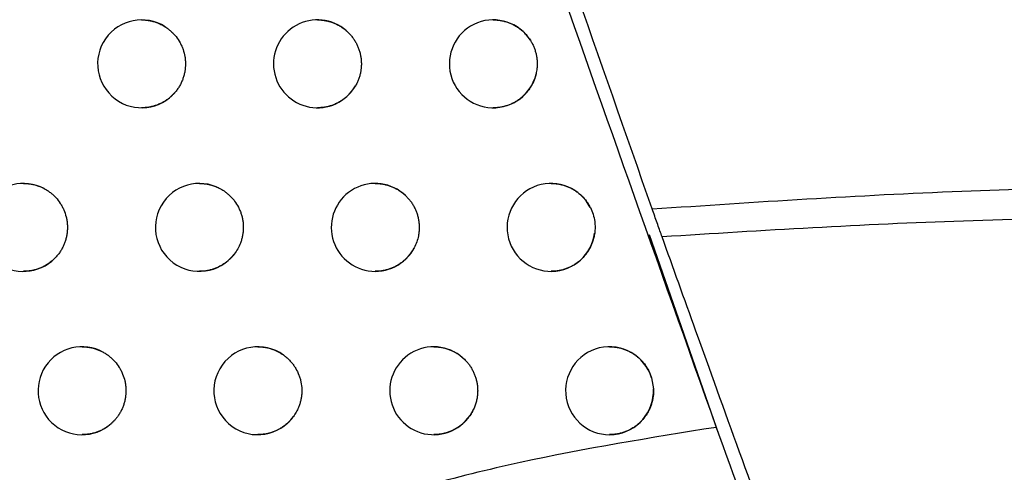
# Model space of a CAD drawing. Header units: millimetres. Extents: x -0.387 to 0.594, y -0.166 to 0.447.
# Tile 53 of 109: x 0.19903 to 0.21022, y 0.06469 to 0.06984. Entities that reach past the tile are written whole.
import ezdxf

# ---------------------------------------------------------------- set-up
doc = ezdxf.new("R2010")
doc.units = ezdxf.units.MM
doc.layers.add('FORMAT', color=7, linetype='Continuous')

msp = doc.modelspace()

# ---------------------------------------------------------------- linework, layer by layer
at = {"layer": 'FORMAT', "color": 7, "linetype": 'Continuous', "lineweight": 25}
for p, q in [((0.206186, 0.067397), (0.20698, 0.065118)), ((0.206213, 0.065768), (0.206235, 0.065641))]:
    msp.add_line(p, q, dxfattribs=at)
for centre, radius, start, end in [((0.200413, 0.069339), 0.0005, 57.418323, 320.528142), ((0.202413, 0.069339), 0.0005, 48.91835, 329.719348), ((0.204413, 0.069339), 0.0005, 32.409481, 346.693713), ((0.19907, 0.067478), 0.0005, 61.819994, 315.644391), ((0.20107, 0.067478), 0.0005000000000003, 55.950841, 322.312872), ((0.20307, 0.067478), 0.0005, 46.647403, 332.265798), ((0.20507, 0.067478), 0.0005, 26.772923, 352.540798), ((0.199735, 0.06562), 0.0005, 60.682323, 317.122833), ((0.201735, 0.06562), 0.0005, 54.36721, 324.205921), ((0.203735, 0.06562), 0.0004999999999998, 44.112892, 335.064713), ((0.205735, 0.06562), 0.0005000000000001, 17.149421, 2.357894)]:
    msp.add_arc(centre, radius, start, end, dxfattribs=at)
for points, knots in [([(0.2131564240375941, 0.067949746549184), (0.2122123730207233, 0.0711026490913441), (0.2103032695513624, 0.0774785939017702), (0.2076708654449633, 0.0871488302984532), (0.2052006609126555, 0.0969424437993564), (0.2029306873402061, 0.1067916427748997), (0.2008588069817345, 0.1166829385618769), (0.1989864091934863, 0.1266097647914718), (0.1973131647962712, 0.1365706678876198), (0.1958400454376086, 0.1465700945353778), (0.1942829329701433, 0.1588667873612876), (0.1928230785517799, 0.1734813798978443), (0.1917175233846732, 0.1904400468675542), (0.1911460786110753, 0.2074602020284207), (0.191254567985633, 0.2188258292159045), (0.1913088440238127, 0.2245119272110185)], [0, 0, 0, 0, 0.0622011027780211, 0.1257859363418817, 0.1893965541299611, 0.2530847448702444, 0.3167987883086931, 0.3803835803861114, 0.4439938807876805, 0.5076814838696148, 0.5713950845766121, 0.6782397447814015, 0.7852056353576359, 0.892540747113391, 0.9999999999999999, 0.9999999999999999, 0.9999999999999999, 0.9999999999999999]), ([(0.2062196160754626, 0.0676884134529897), (0.2050228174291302, 0.0711066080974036), (0.2026286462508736, 0.0779446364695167), (0.2004587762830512, 0.0848565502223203), (0.1993735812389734, 0.0883133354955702)], [0, 0, 0, 0, 0.4998801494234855, 1, 1, 1, 1]), ([(0.1993647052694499, 0.0878219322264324), (0.2005637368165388, 0.0840218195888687), (0.2029568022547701, 0.0764374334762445), (0.2056198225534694, 0.0689428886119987), (0.2069485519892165, 0.0652034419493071)], [0, 0, 0, 0, 0.5010441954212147, 1, 1, 1, 1]), ([(0.2004125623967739, 0.0698386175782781), (0.2004134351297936, 0.0698386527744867), (0.2004282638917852, 0.0698392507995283), (0.200457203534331, 0.0698370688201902), (0.2004993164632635, 0.0698318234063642), (0.2005413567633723, 0.0698224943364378), (0.2005864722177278, 0.0698083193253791), (0.2006340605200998, 0.0697884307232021), (0.2006658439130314, 0.0697695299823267), (0.2006818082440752, 0.0697600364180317)], [0, 0, 0, 0, 0.0092404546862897, 0.1570062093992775, 0.3058022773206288, 0.4578591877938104, 0.6110482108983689, 0.8046352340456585, 1, 1, 1, 1]), ([(0.2024125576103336, 0.0698385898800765), (0.2024136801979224, 0.0698386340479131), (0.2024287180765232, 0.0698392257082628), (0.2024578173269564, 0.069837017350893), (0.2024997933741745, 0.069831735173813), (0.2025416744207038, 0.0698223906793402), (0.2025824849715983, 0.0698096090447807), (0.2026217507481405, 0.0697934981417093), (0.2026594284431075, 0.0697742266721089), (0.2026957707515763, 0.0697515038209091), (0.2027227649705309, 0.069731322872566), (0.2027374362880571, 0.069718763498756), (0.2027411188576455, 0.0697156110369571)], [0, 0, 0, 0, 0.0094254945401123, 0.1262613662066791, 0.2439112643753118, 0.3641354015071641, 0.4852522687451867, 0.6016930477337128, 0.7189504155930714, 0.8387942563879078, 0.9595366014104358, 1, 1, 1, 1]), ([(0.2044125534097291, 0.0698385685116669), (0.2044138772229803, 0.069838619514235), (0.2044290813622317, 0.0698392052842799), (0.2044583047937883, 0.0698369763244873), (0.2045001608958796, 0.0698316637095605), (0.2045419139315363, 0.0698223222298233), (0.2045826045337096, 0.0698095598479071), (0.2046217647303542, 0.0697934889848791), (0.2046593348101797, 0.0697742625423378), (0.2046956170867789, 0.0697516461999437), (0.204739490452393, 0.069718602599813), (0.2047887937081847, 0.0696720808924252), (0.2048192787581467, 0.0696286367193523), (0.2048346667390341, 0.0696067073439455)], [0, 0, 0, 0, 0.0079314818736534, 0.0910939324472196, 0.1748353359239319, 0.2604062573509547, 0.3466110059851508, 0.4295637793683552, 0.5130966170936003, 0.598464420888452, 0.6844686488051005, 0.8407288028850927, 1, 1, 1, 1]), ([(0.2006818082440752, 0.0697600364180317), (0.200693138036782, 0.069752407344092), (0.200715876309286, 0.0697370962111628), (0.2007477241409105, 0.069710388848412), (0.2007777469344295, 0.0696809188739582), (0.2008140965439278, 0.069638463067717), (0.2008449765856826, 0.0695916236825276), (0.2008696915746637, 0.069541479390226), (0.2008901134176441, 0.0694894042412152), (0.2009039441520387, 0.0694349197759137), (0.2009108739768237, 0.0693793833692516), (0.2009131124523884, 0.069323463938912), (0.2009083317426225, 0.0692674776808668), (0.2008966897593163, 0.0692128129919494), (0.2008843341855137, 0.0691720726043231), (0.2008684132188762, 0.0691321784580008), (0.200848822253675, 0.0690933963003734), (0.2008258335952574, 0.069055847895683), (0.2008076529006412, 0.0690325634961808), (0.2007985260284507, 0.0690208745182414)], [0, 0, 0, 0, 0.0486772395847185, 0.0976925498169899, 0.1477740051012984, 0.1982238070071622, 0.2961873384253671, 0.3459115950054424, 0.3963604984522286, 0.4943399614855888, 0.5440723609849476, 0.5945296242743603, 0.6925196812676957, 0.7422576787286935, 0.7927208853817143, 0.8435364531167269, 0.8947368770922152, 0.9471569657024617, 1, 1, 1, 1]), ([(0.2027411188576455, 0.0697156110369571), (0.2027512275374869, 0.0697063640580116), (0.2027715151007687, 0.0696878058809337), (0.2027991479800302, 0.0696566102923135), (0.2028245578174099, 0.0696229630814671), (0.2028469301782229, 0.0695872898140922), (0.2028661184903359, 0.0695501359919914), (0.2028821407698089, 0.0695116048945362), (0.2028950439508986, 0.0694713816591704), (0.2029044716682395, 0.0694302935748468), (0.2029103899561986, 0.0693888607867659), (0.2029128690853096, 0.0693471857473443), (0.2029118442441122, 0.069304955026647), (0.2029072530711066, 0.0692630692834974), (0.2028992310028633, 0.0692220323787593), (0.2028878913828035, 0.069181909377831), (0.2028730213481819, 0.0691424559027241), (0.2028580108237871, 0.0691107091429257), (0.2028476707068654, 0.0690924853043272), (0.2028443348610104, 0.0690866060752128)], [0, 0, 0, 0, 0.0595820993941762, 0.1195779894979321, 0.1808788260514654, 0.2426305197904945, 0.3022125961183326, 0.3622082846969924, 0.4235083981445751, 0.4852592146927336, 0.5448486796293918, 0.6048518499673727, 0.6661598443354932, 0.727918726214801, 0.7875097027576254, 0.8475144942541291, 0.9088245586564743, 0.9705857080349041, 1, 1, 1, 1]), ([(0.2048346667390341, 0.0696067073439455), (0.2048417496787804, 0.0695949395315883), (0.2048559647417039, 0.0695713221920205), (0.2048736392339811, 0.0695334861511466), (0.2048884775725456, 0.0694939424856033), (0.2048998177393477, 0.0694533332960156), (0.2049076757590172, 0.0694122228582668), (0.2049120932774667, 0.0693707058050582), (0.204913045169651, 0.069328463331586), (0.2049105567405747, 0.0692896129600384), (0.2049058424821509, 0.0692545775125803), (0.2049013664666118, 0.0692339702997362), (0.20489912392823, 0.0692236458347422)], [0, 0, 0, 0, 0.1033047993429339, 0.2073269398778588, 0.3136114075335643, 0.4206775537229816, 0.5239823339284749, 0.628004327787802, 0.7342883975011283, 0.8413541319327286, 0.9205164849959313, 1, 1, 1, 1]), ([(0.20489912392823, 0.0692236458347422), (0.2048946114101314, 0.06920689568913), (0.2048828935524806, 0.0691633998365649), (0.2048582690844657, 0.069109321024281), (0.2048293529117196, 0.069061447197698), (0.204796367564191, 0.0690161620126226), (0.20475780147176, 0.0689751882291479), (0.20471460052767, 0.0689395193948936), (0.2046799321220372, 0.0689155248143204), (0.2046434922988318, 0.0688946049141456), (0.2046054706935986, 0.0688767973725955), (0.2045656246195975, 0.0688620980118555), (0.204524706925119, 0.0688508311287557), (0.2044832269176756, 0.068843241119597), (0.2044458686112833, 0.0688391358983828), (0.2044222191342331, 0.0688391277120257), (0.2044125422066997, 0.0688391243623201)], [0, 0, 0, 0, 0.0774943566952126, 0.2012330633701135, 0.26403523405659, 0.3277458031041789, 0.4519040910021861, 0.5149148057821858, 0.5788325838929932, 0.640878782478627, 0.703352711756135, 0.7671730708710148, 0.8314576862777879, 0.8937818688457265, 0.956537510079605, 1, 1, 1, 1]), ([(0.2007985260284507, 0.0690208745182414), (0.2007900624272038, 0.0690110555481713), (0.2007730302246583, 0.0689912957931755), (0.2007445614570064, 0.068964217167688), (0.2007139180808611, 0.0689390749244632), (0.2006807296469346, 0.0689160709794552), (0.2006451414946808, 0.0688954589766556), (0.200607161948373, 0.0688775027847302), (0.2005673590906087, 0.0688626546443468), (0.2005264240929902, 0.0688512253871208), (0.2004848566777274, 0.0688434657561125), (0.2004469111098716, 0.0688391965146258), (0.200422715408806, 0.0688391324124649), (0.200412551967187, 0.0688391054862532)], [0, 0, 0, 0, 0.0878713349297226, 0.1768328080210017, 0.2663451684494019, 0.3569832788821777, 0.4511213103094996, 0.5459041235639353, 0.6427130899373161, 0.7402193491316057, 0.8351615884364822, 0.9307593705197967, 1, 1, 1, 1]), ([(0.2028443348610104, 0.0690866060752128), (0.2028381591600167, 0.0690765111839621), (0.2028257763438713, 0.0690562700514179), (0.2028034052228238, 0.0690261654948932), (0.202777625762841, 0.0689962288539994), (0.2027478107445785, 0.0689669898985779), (0.2027153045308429, 0.0689400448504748), (0.202680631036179, 0.0689159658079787), (0.2026442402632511, 0.0688949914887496), (0.202606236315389, 0.0688771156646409), (0.2025664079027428, 0.0688623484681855), (0.2025254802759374, 0.0688510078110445), (0.2024839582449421, 0.0688433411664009), (0.2024463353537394, 0.0688391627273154), (0.2024224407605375, 0.068839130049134), (0.2024125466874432, 0.0688391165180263)], [0, 0, 0, 0, 0.0678798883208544, 0.1361050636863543, 0.2151218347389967, 0.2946808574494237, 0.3759429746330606, 0.4577906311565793, 0.5374451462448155, 0.6176471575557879, 0.6995712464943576, 0.7820886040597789, 0.8622474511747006, 0.9429605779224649, 1, 1, 1, 1]), ([(0.1990703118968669, 0.0679782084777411), (0.1990709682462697, 0.067978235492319), (0.1990856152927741, 0.0679788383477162), (0.1991144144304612, 0.0679766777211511), (0.1991566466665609, 0.0679714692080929), (0.1991988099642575, 0.0679621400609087), (0.1992380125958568, 0.0679498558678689), (0.1992740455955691, 0.0679355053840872), (0.1992956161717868, 0.0679245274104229), (0.1993064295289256, 0.0679190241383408)], [0, 0, 0, 0, 0.008034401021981, 0.179295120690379, 0.3517506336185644, 0.5279900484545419, 0.7055443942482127, 0.8523890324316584, 1, 1, 1, 1]), ([(0.2010703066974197, 0.0679781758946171), (0.2010712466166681, 0.0679782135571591), (0.2010861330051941, 0.0679788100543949), (0.2011151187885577, 0.067976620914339), (0.2011571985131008, 0.0679713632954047), (0.2011992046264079, 0.0679620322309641), (0.2012462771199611, 0.0679472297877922), (0.2012976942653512, 0.0679254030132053), (0.2013326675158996, 0.0679035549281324), (0.2013502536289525, 0.0678925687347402)], [0, 0, 0, 0, 0.0095232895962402, 0.150829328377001, 0.2931204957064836, 0.4385289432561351, 0.585019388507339, 0.7913292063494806, 1, 1, 1, 1]), ([(0.2030703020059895, 0.0679781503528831), (0.2030714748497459, 0.0679781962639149), (0.2030865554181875, 0.0679787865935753), (0.2031156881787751, 0.067976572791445), (0.2031576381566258, 0.0679712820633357), (0.203199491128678, 0.0679619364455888), (0.2032402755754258, 0.0679491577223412), (0.2032795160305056, 0.0679330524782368), (0.2033171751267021, 0.067913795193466), (0.2033534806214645, 0.06789107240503), (0.2033858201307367, 0.0678669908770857), (0.2034050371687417, 0.0678495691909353), (0.203413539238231, 0.0678418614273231)], [0, 0, 0, 0, 0.0093316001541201, 0.1199868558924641, 0.2314129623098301, 0.3452764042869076, 0.4599849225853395, 0.570284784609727, 0.6813576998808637, 0.7948785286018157, 0.9092494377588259, 1, 1, 1, 1]), ([(0.205070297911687, 0.0679781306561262), (0.2050716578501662, 0.0679781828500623), (0.2050868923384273, 0.0679787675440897), (0.2051161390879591, 0.0679765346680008), (0.2051579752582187, 0.0679712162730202), (0.2051997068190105, 0.0679618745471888), (0.2052403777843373, 0.0679491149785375), (0.205279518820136, 0.067933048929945), (0.2053170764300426, 0.067913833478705), (0.2053533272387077, 0.067891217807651), (0.2053985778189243, 0.0678572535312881), (0.2054392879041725, 0.0678177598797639), (0.2054744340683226, 0.0677736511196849), (0.2054976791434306, 0.0677391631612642), (0.2055105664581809, 0.0677150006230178), (0.2055166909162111, 0.0677035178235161)], [0, 0, 0, 0, 0.0074212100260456, 0.0831348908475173, 0.1593755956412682, 0.2372815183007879, 0.3157642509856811, 0.3912980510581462, 0.4673597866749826, 0.5450912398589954, 0.623401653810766, 0.7746878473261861, 0.8514890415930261, 0.9294229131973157, 1, 1, 1, 1]), ([(0.1993064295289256, 0.0679190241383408), (0.1993182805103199, 0.0679123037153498), (0.1993420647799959, 0.067898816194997), (0.1993757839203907, 0.0678746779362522), (0.1994079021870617, 0.0678476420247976), (0.1994473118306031, 0.0678081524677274), (0.1994816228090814, 0.067763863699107), (0.1995100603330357, 0.0677157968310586), (0.1995343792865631, 0.0676654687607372), (0.199552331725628, 0.0676122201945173), (0.1995635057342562, 0.0675573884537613), (0.1995684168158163, 0.0675156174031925), (0.1995698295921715, 0.0674737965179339), (0.1995678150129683, 0.0674321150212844), (0.1995622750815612, 0.0673902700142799), (0.1995532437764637, 0.0673491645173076), (0.1995409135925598, 0.0673092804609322), (0.1995253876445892, 0.0672706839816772), (0.1995064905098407, 0.0672331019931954), (0.1994839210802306, 0.0671965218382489), (0.1994579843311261, 0.0671612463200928), (0.1994378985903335, 0.0671396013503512), (0.19942781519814, 0.0671287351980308)], [0, 0, 0, 0, 0.0443897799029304, 0.0890878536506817, 0.1347581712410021, 0.1807643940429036, 0.2700993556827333, 0.3154439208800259, 0.3614492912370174, 0.4507996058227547, 0.4961519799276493, 0.5421653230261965, 0.5865690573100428, 0.6312810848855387, 0.6769654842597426, 0.722985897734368, 0.7673891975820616, 0.812100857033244, 0.8577851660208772, 0.9038056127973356, 0.9517087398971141, 1, 1, 1, 1]), ([(0.2013502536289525, 0.0678925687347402), (0.2013613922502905, 0.0678846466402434), (0.2013837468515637, 0.0678687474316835), (0.2014149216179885, 0.0678412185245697), (0.2014441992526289, 0.0678109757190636), (0.2014794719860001, 0.0677675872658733), (0.2015091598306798, 0.0677199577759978), (0.2015325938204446, 0.0676691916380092), (0.2015469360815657, 0.067629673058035), (0.2015579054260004, 0.0675891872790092), (0.2015654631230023, 0.0675481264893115), (0.2015696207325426, 0.0675060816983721), (0.201570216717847, 0.0674640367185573), (0.2015673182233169, 0.0674223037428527), (0.201561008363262, 0.0673810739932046), (0.2015511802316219, 0.0673400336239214), (0.2015345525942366, 0.0672901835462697), (0.2015083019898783, 0.067232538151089), (0.2014801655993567, 0.0671926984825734), (0.2014659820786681, 0.0671726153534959)], [0, 0, 0, 0, 0.0503733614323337, 0.1010965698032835, 0.1529230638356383, 0.2051307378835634, 0.3065077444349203, 0.3579646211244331, 0.4101714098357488, 0.4605524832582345, 0.5116523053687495, 0.5631171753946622, 0.6153321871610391, 0.665717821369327, 0.7164533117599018, 0.7682922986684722, 0.8205126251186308, 0.909520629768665, 1, 1, 1, 1]), ([(0.2062196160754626, 0.0676884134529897), (0.2073921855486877, 0.0677665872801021), (0.2096985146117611, 0.0679203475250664), (0.212017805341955, 0.0679482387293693), (0.213157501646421, 0.0679462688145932), (0.2131575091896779, 0.067946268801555)], [0, 0, 0, 0, 0.5084121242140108, 0.9999967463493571, 1, 1, 1, 1]), ([(0.203413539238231, 0.0678418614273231), (0.2034232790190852, 0.0678322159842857), (0.2034428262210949, 0.0678128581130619), (0.2034692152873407, 0.0677805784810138), (0.2034932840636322, 0.0677459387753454), (0.2035142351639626, 0.0677093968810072), (0.2035319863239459, 0.067671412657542), (0.2035464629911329, 0.0676322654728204), (0.2035577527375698, 0.0675915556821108), (0.2035655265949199, 0.0675502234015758), (0.2035697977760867, 0.0675085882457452), (0.2035706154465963, 0.067466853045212), (0.2035679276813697, 0.0674246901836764), (0.2035600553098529, 0.0673728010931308), (0.203544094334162, 0.0673116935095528), (0.2035233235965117, 0.0672677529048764), (0.2035128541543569, 0.0672456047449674)], [0, 0, 0, 0, 0.063460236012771, 0.1273611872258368, 0.1926520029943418, 0.2584230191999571, 0.3218832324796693, 0.3862487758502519, 0.451074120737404, 0.5168443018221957, 0.580311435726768, 0.644219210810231, 0.7095167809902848, 0.7752946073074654, 0.8867377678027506, 1, 1, 1, 1]), ([(0.2055166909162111, 0.0677035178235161), (0.2055279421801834, 0.0676783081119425), (0.20555077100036, 0.0676271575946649), (0.2055666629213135, 0.0675507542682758), (0.2055721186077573, 0.0674787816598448), (0.2055680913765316, 0.0674353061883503), (0.2055660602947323, 0.0674133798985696)], [0, 0, 0, 0, 0.2768716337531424, 0.5617726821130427, 0.7789857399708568, 1, 1, 1, 1]), ([(0.2063330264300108, 0.0673704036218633), (0.2063169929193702, 0.0674153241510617), (0.2062849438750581, 0.0675051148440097), (0.2062435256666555, 0.0676212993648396), (0.2062220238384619, 0.0676816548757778), (0.2062196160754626, 0.0676884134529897)], [0, 0, 0, 0, 0.4706242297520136, 0.9407207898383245, 1, 1, 1, 1]), ([(0.2133182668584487, 0.0675968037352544), (0.2121312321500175, 0.0675932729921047), (0.2097972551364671, 0.0675863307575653), (0.2074744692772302, 0.0674415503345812), (0.2063330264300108, 0.0673704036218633)], [0, 0, 0, 0, 0.5085888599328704, 0.9999999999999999, 0.9999999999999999, 0.9999999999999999, 0.9999999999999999]), ([(0.2055660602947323, 0.0674133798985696), (0.2055633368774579, 0.0673964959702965), (0.2055578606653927, 0.067362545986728), (0.2055400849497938, 0.0673029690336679), (0.2055160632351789, 0.0672488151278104), (0.2054870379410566, 0.0672009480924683), (0.2054540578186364, 0.0671556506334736), (0.2054154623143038, 0.0671146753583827), (0.2053722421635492, 0.0670790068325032), (0.2053375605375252, 0.0670550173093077), (0.2053011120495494, 0.0670341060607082), (0.2052630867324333, 0.0670163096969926), (0.2052232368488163, 0.0670016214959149), (0.2051823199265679, 0.0669903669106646), (0.2051408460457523, 0.0669827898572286), (0.2051035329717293, 0.0669786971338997), (0.2050799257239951, 0.0669786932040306), (0.2050702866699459, 0.0669786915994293)], [0, 0, 0, 0, 0.070977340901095, 0.1427203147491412, 0.2577751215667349, 0.3161702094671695, 0.3754103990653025, 0.4908289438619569, 0.5494048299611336, 0.608824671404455, 0.6664807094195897, 0.7245344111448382, 0.7838400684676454, 0.8435774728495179, 0.9014736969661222, 0.959770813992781, 1, 1, 1, 1]), ([(0.2077370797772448, 0.0634882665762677), (0.2075609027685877, 0.0639705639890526), (0.2072038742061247, 0.064947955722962), (0.2067305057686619, 0.0662593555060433), (0.2064583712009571, 0.0670200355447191), (0.2063330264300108, 0.0673704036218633)], [0, 0, 0, 0, 0.34445976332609, 0.6980591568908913, 1, 1, 1, 1]), ([(0.2035128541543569, 0.0672456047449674), (0.2035052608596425, 0.0672320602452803), (0.2034900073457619, 0.0672048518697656), (0.2034635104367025, 0.0671684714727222), (0.203435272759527, 0.067135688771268), (0.2034054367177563, 0.0671064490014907), (0.2033729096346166, 0.0670795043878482), (0.2033382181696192, 0.0670554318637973), (0.2033018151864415, 0.0670344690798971), (0.2032638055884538, 0.0670166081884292), (0.2032239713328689, 0.0670018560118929), (0.2031830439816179, 0.0669905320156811), (0.2031415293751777, 0.0669828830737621), (0.2031039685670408, 0.0669787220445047), (0.2030801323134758, 0.0669786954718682), (0.2030702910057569, 0.0669786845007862)], [0, 0, 0, 0, 0.0854073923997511, 0.1715675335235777, 0.2473968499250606, 0.3237469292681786, 0.4017330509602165, 0.4802818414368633, 0.5566840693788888, 0.6336117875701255, 0.7121926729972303, 0.7913432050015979, 0.8681969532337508, 0.9455822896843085, 1, 1, 1, 1]), ([(0.19942781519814, 0.0671287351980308), (0.1994210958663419, 0.0671220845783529), (0.1994076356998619, 0.0671087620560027), (0.1993859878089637, 0.0670902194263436), (0.1993632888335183, 0.0670727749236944), (0.1993359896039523, 0.0670542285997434), (0.1993036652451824, 0.0670354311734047), (0.1992657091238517, 0.0670174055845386), (0.1992259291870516, 0.0670024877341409), (0.1991849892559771, 0.0669909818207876), (0.1991433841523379, 0.0669831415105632), (0.1991051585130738, 0.0669787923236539), (0.199080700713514, 0.0669786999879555), (0.1990703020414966, 0.0669786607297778)], [0, 0, 0, 0, 0.070949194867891, 0.1421254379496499, 0.2139958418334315, 0.2861002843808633, 0.3903022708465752, 0.4952158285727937, 0.6023635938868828, 0.7102795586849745, 0.8155698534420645, 0.921586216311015, 1, 1, 1, 1]), ([(0.2014659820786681, 0.0671726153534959), (0.2014647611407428, 0.0671710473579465), (0.2014550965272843, 0.0671586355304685), (0.2014357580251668, 0.0671362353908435), (0.2014060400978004, 0.0671069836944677), (0.2013736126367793, 0.0670800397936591), (0.2013390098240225, 0.0670559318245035), (0.2013026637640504, 0.0670349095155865), (0.2012646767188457, 0.0670169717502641), (0.2012248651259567, 0.0670021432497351), (0.201183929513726, 0.0669907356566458), (0.201142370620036, 0.0669829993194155), (0.201104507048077, 0.0669787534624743), (0.2010803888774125, 0.0669786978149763), (0.2010702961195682, 0.0669786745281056)], [0, 0, 0, 0, 0.0130154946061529, 0.1030271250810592, 0.193654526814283, 0.2862137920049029, 0.3794363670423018, 0.4703694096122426, 0.5619258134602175, 0.6554415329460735, 0.7496317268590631, 0.8412919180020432, 0.9335852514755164, 1, 1, 1, 1]), ([(0.1997353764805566, 0.0661203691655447), (0.1997361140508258, 0.066120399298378), (0.1997508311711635, 0.0661210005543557), (0.1997796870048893, 0.0661188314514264), (0.1998218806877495, 0.0661136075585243), (0.1998640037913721, 0.0661042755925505), (0.1999047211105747, 0.0660915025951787), (0.1999437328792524, 0.0660757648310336), (0.199968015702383, 0.066062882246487), (0.1999801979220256, 0.0660564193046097)], [0, 0, 0, 0, 0.0086782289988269, 0.1731611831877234, 0.3387914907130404, 0.5080547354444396, 0.6785800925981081, 0.8387498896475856, 1, 1, 1, 1]), ([(0.201735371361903, 0.0661203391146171), (0.2017363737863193, 0.0661203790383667), (0.2017513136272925, 0.06612097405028), (0.2017803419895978, 0.0661187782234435), (0.2018223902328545, 0.0661135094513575), (0.2018643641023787, 0.0661041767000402), (0.2019135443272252, 0.0660886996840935), (0.2019690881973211, 0.0660647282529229), (0.2020073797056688, 0.0660395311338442), (0.2020266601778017, 0.066026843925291)], [0, 0, 0, 0, 0.0097057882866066, 0.1446522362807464, 0.2805393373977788, 0.4194024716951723, 0.5592983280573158, 0.7780986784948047, 1, 1, 1, 1]), ([(0.2037353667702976, 0.0661203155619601), (0.2037365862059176, 0.0661203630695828), (0.2037517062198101, 0.0661209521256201), (0.2037808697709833, 0.0661187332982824), (0.2038227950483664, 0.0661134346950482), (0.2038646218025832, 0.0661040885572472), (0.2039053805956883, 0.0660913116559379), (0.2039446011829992, 0.0660752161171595), (0.2039822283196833, 0.0660559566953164), (0.2040185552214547, 0.0660332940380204), (0.2040490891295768, 0.0660103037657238), (0.2040742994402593, 0.0659885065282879), (0.2040876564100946, 0.0659751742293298), (0.2040943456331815, 0.0659684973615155)], [0, 0, 0, 0, 0.0091662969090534, 0.1136546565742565, 0.2188708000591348, 0.3263877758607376, 0.4347023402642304, 0.5388723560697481, 0.6437720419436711, 0.7509816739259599, 0.858993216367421, 0.9293832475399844, 1, 1, 1, 1]), ([(0.2057353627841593, 0.0661202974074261), (0.2057367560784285, 0.0661203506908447), (0.2057520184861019, 0.0661209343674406), (0.205781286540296, 0.066118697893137), (0.2058231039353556, 0.0661133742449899), (0.2058648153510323, 0.0661040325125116), (0.205905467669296, 0.0660912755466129), (0.2059446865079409, 0.0660751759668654), (0.2059822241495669, 0.0660559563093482), (0.206018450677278, 0.0660333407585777), (0.2060636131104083, 0.0659994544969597), (0.2061042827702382, 0.0659599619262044), (0.2061395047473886, 0.0659159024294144), (0.2061666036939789, 0.0658751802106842), (0.2061928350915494, 0.0658261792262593), (0.2062063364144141, 0.0657873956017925), (0.206213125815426, 0.0657678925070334)], [0, 0, 0, 0, 0.006600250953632, 0.0723003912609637, 0.1384577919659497, 0.2060598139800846, 0.274162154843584, 0.3397154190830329, 0.4062110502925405, 0.4731860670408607, 0.5411474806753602, 0.6724867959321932, 0.7391611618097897, 0.8068180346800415, 0.9028547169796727, 1, 1, 1, 1]), ([(0.1999801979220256, 0.0660564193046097), (0.1999919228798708, 0.0660494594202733), (0.2000154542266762, 0.0660354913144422), (0.2000487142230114, 0.0660106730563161), (0.2000803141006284, 0.0659829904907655), (0.2001189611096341, 0.065942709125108), (0.2001524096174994, 0.065897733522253), (0.2001799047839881, 0.0658491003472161), (0.2002031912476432, 0.065798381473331), (0.2002201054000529, 0.0657447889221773), (0.2002302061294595, 0.0656897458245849), (0.2002342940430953, 0.0656477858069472), (0.2002348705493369, 0.0656059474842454), (0.2002320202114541, 0.0655643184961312), (0.2002256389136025, 0.0655225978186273), (0.2002157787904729, 0.0654816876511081), (0.2002026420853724, 0.0654420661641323), (0.2001863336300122, 0.0654037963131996), (0.2001666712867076, 0.0653666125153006), (0.2001454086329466, 0.0653336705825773), (0.2001237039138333, 0.065304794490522), (0.2001090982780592, 0.0652884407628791), (0.2001017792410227, 0.0652802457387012)], [0, 0, 0, 0, 0.0455188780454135, 0.0913538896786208, 0.1381858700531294, 0.1853622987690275, 0.2769695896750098, 0.3234675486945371, 0.3706431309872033, 0.4619330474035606, 0.5087721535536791, 0.5559556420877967, 0.6014879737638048, 0.6473364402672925, 0.6941820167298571, 0.7413721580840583, 0.7869035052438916, 0.8327510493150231, 0.8795959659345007, 0.9267855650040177, 0.9633114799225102, 1, 1, 1, 1]), ([(0.2020266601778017, 0.066026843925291), (0.2020375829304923, 0.0660186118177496), (0.2020595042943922, 0.0660020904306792), (0.202089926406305, 0.0659736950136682), (0.2021183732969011, 0.0659426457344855), (0.2021439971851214, 0.065909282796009), (0.2021742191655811, 0.065862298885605), (0.2021984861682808, 0.0658116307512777), (0.202216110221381, 0.0657585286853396), (0.2022292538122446, 0.0657041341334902), (0.2022355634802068, 0.0656482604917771), (0.2022347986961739, 0.0655923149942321), (0.2022307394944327, 0.06555068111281), (0.2022232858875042, 0.0655096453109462), (0.2022122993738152, 0.0654689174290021), (0.2021993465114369, 0.0654332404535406), (0.2021817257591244, 0.0653938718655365), (0.2021630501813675, 0.0653598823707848), (0.2021464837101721, 0.0653360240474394), (0.2021409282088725, 0.0653280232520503)], [0, 0, 0, 0, 0.0523246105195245, 0.1050126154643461, 0.1588466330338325, 0.2130765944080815, 0.2654011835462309, 0.3718276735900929, 0.4260567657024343, 0.4783888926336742, 0.5848308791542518, 0.6390680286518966, 0.6914040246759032, 0.7441034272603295, 0.7979490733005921, 0.8521908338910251, 0.888835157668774, 0.9627213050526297, 1, 1, 1, 1]), ([(0.2040943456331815, 0.0659684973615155), (0.2041036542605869, 0.0659584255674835), (0.2041223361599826, 0.0659382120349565), (0.2041472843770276, 0.0659047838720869), (0.2041698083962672, 0.0658691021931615), (0.2041891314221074, 0.065831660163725), (0.2042051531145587, 0.0657930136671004), (0.2042179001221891, 0.0657532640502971), (0.2042273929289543, 0.0657120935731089), (0.2042333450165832, 0.0656703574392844), (0.2042357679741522, 0.0656285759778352), (0.2042347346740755, 0.065586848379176), (0.2042301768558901, 0.0655448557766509), (0.2042214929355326, 0.065500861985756), (0.2042083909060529, 0.065455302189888), (0.2041953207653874, 0.0654249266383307), (0.204188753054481, 0.0654096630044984)], [0, 0, 0, 0, 0.0683649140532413, 0.137204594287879, 0.207541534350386, 0.2783957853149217, 0.3467606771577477, 0.4156001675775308, 0.4859364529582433, 0.5567899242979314, 0.6251611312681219, 0.6940070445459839, 0.7643502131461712, 0.8352107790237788, 0.917193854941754, 0.9999999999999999, 0.9999999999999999, 0.9999999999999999, 0.9999999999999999]), ([(0.2062349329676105, 0.0656410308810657), (0.2062351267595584, 0.0656341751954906), (0.2062361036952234, 0.0655996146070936), (0.206231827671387, 0.065550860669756), (0.2062202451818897, 0.0654960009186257), (0.2062040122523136, 0.065442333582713), (0.2061810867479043, 0.0653909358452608), (0.2061520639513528, 0.0653430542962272), (0.206119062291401, 0.0652977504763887), (0.206080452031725, 0.0652567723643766), (0.2060372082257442, 0.0652211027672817), (0.2059910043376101, 0.0651891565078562), (0.2059408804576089, 0.0651631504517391), (0.2058880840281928, 0.0651437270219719), (0.2058472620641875, 0.0651325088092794), (0.2058057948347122, 0.0651249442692), (0.2057685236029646, 0.0651208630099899), (0.2057449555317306, 0.0651208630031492), (0.2057353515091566, 0.0651208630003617)], [0, 0, 0, 0, 0.0254688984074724, 0.1283927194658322, 0.1806371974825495, 0.233644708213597, 0.336563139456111, 0.388798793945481, 0.4417907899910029, 0.5450122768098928, 0.5973985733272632, 0.6505402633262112, 0.7542691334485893, 0.8069141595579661, 0.8603201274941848, 0.9120638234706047, 0.9641658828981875, 1, 1, 1, 1]), ([(0.204188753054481, 0.0654096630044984), (0.2041798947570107, 0.0653921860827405), (0.2041620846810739, 0.0653570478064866), (0.2041311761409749, 0.0653136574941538), (0.2041002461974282, 0.0652777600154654), (0.2040703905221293, 0.0652485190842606), (0.2040378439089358, 0.0652215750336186), (0.2040031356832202, 0.0651975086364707), (0.203966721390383, 0.0651765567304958), (0.203928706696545, 0.0651587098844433), (0.2038888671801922, 0.0651439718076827), (0.2038479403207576, 0.0651326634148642), (0.2038064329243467, 0.0651250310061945), (0.2037689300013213, 0.0651208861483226), (0.2037451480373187, 0.0651208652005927), (0.2037353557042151, 0.0651208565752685)], [0, 0, 0, 0, 0.103105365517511, 0.2072987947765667, 0.2799077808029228, 0.3530157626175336, 0.4276917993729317, 0.5029072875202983, 0.5760295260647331, 0.6496550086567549, 0.7248639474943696, 0.800618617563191, 0.8741440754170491, 0.9481782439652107, 1, 1, 1, 1]), ([(0.2021409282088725, 0.0653280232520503), (0.2021364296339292, 0.0653219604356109), (0.2021237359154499, 0.0653048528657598), (0.2021006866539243, 0.0652782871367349), (0.2020709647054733, 0.0652490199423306), (0.2020385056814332, 0.0652220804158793), (0.202003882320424, 0.0651979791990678), (0.2019675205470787, 0.0651769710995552), (0.2019295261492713, 0.0651590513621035), (0.2018897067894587, 0.0651442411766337), (0.201848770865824, 0.0651328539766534), (0.2018072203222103, 0.0651251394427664), (0.2017694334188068, 0.0651209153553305), (0.2017453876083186, 0.0651208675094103), (0.2017353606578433, 0.0651208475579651)], [0, 0, 0, 0, 0.0477164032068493, 0.1346423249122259, 0.2221634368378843, 0.3115524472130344, 0.4015830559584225, 0.4893448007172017, 0.5777086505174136, 0.6679654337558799, 0.7588740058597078, 0.8472924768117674, 0.9363219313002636, 1, 1, 1, 1]), ([(0.2069485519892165, 0.0652034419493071), (0.2062026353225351, 0.065084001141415), (0.2047119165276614, 0.0648452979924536), (0.2027103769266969, 0.0642888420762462), (0.2011008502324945, 0.0636107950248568), (0.2001018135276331, 0.0629275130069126), (0.1995935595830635, 0.0622971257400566), (0.199384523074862, 0.0617784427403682), (0.1993858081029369, 0.0612668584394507), (0.1995900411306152, 0.060720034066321), (0.2001555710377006, 0.0600166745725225), (0.2014480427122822, 0.0591679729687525), (0.2033818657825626, 0.0584011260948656), (0.2063036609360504, 0.0576794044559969), (0.2085064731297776, 0.0573988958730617), (0.209916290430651, 0.0572193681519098)], [0, 0, 0, 0, 0.1086404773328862, 0.217118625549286, 0.2988867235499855, 0.3606459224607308, 0.3897569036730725, 0.4145454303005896, 0.439513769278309, 0.4609858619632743, 0.4970256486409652, 0.567000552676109, 0.6812278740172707, 0.7959833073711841, 1, 1, 1, 1]), ([(0.2001017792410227, 0.0652802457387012), (0.2000944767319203, 0.0652726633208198), (0.2000798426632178, 0.0652574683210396), (0.200056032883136, 0.0652364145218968), (0.2000308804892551, 0.0652166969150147), (0.2000017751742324, 0.0651968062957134), (0.199968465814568, 0.0651774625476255), (0.1999304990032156, 0.0651594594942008), (0.1998907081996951, 0.0651445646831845), (0.1998497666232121, 0.0651330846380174), (0.1998081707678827, 0.065125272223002), (0.199770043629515, 0.0651209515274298), (0.1997456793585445, 0.0651208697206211), (0.1997353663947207, 0.0651208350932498)], [0, 0, 0, 0, 0.0765210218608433, 0.1533464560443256, 0.2311075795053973, 0.3091853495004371, 0.4101279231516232, 0.5117605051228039, 0.6155602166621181, 0.7201053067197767, 0.8220366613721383, 0.9246712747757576, 1, 1, 1, 1]), ([(0.2069485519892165, 0.0652034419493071), (0.2072321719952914, 0.0644232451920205), (0.2076132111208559, 0.0633750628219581), (0.2082112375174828, 0.0617539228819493), (0.2086991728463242, 0.0604413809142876), (0.2093093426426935, 0.0588153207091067), (0.2097021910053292, 0.0577823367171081), (0.209916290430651, 0.0572193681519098)], [0, 0, 0, 0, 0.3007762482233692, 0.4040882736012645, 0.5904446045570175, 0.7767953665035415, 0.9999999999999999, 0.9999999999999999, 0.9999999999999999, 0.9999999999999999])]:
    msp.add_open_spline(points, degree=3, knots=knots, dxfattribs=at)

doc.saveas('drawing.dxf')
